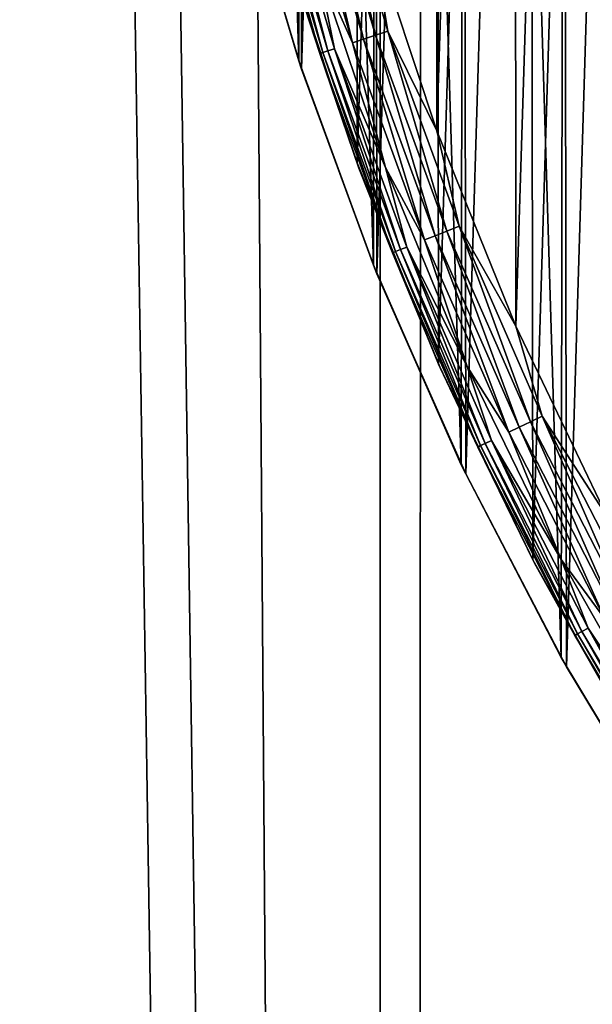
# Model space of a CAD drawing. Header units: millimetres. Extents: x -400 to 400, y -400 to 400.
# Tile 11 of 95: x -82 to -68, y -47 to -24. Entities that reach past the tile are written whole.
import ezdxf

# ---------------------------------------------------------------- set-up
doc = ezdxf.new("R2010")
doc.units = ezdxf.units.MM
doc.header["$LTSCALE"] = 52.148148
for name, color, linetype in [('1', 7, 'CONTINUOUS'), ('17', 7, 'CONTINUOUS'), ('2', 7, 'CONTINUOUS'), ('21', 7, 'CONTINUOUS'), ('22', 7, 'CONTINUOUS'), ('38', 7, 'CONTINUOUS'), ('39', 7, 'CONTINUOUS'), ('40', 7, 'CONTINUOUS'), ('43', 7, 'CONTINUOUS'), ('45', 7, 'CONTINUOUS')]:
    doc.layers.add(name, color=color, linetype=linetype)

msp = doc.modelspace()

# ---------------------------------------------------------------- linework, layer by layer
at = {"layer": '1', "color": 7, "linetype": 'CONTINUOUS'}
for points in [[(-73.072, 393.269, -2.674), (-61.08, -395.309, -1.866), (-67.019, 394.347, -2.249), (-73.072, 393.269, -2.674)], [(-79.119, 392.095, -3.136), (-73.182, -393.248, -2.68), (-73.072, 393.269, -2.674), (-79.119, 392.095, -3.136)], [(-73.182, -393.248, -2.68), (-61.08, -395.309, -1.866), (-73.072, 393.269, -2.674), (-73.182, -393.248, -2.68)], [(-85.157, 390.827, -3.634), (-73.182, -393.248, -2.68), (-79.119, 392.095, -3.136), (-85.157, 390.827, -3.634)], [(-85.235, -390.813, -3.638), (-73.182, -393.248, -2.68), (-85.157, 390.827, -3.634), (-85.235, -390.813, -3.638)]]:
    msp.add_3dface(points, dxfattribs=at)
at = {"layer": '17', "color": 7, "linetype": 'CONTINUOUS'}
for points in [[(-75.026, -24.739, 472.043), (-76.448, -19.91, 472.043), (-76.4, -20.094, 470.543), (-75.026, -24.739, 472.043)], [(-74.962, -24.933, 470.543), (-75.026, -24.739, 472.043), (-76.4, -20.094, 470.543), (-74.962, -24.933, 470.543)], [(-73.289, -29.483, 472.043), (-75.026, -24.739, 472.043), (-74.962, -24.933, 470.543), (-73.289, -29.483, 472.043)], [(-73.205, -29.689, 470.543), (-73.289, -29.483, 472.043), (-74.962, -24.933, 470.543), (-73.205, -29.689, 470.543)], [(-71.247, -34.125, 472.043), (-73.289, -29.483, 472.043), (-73.205, -29.689, 470.543), (-71.247, -34.125, 472.043)], [(-71.142, -34.341, 470.543), (-71.247, -34.125, 472.043), (-73.205, -29.689, 470.543), (-71.142, -34.341, 470.543)], [(-68.924, -38.606, 472.043), (-71.247, -34.125, 472.043), (-71.142, -34.341, 470.543), (-68.924, -38.606, 472.043)], [(-68.799, -38.828, 470.543), (-68.924, -38.606, 472.043), (-71.142, -34.341, 470.543), (-68.799, -38.828, 470.543)], [(-66.314, -42.929, 472.043), (-68.924, -38.606, 472.043), (-68.799, -38.828, 470.543), (-66.314, -42.929, 472.043)], [(-66.169, -43.152, 470.543), (-66.314, -42.929, 472.043), (-68.799, -38.828, 470.543), (-66.169, -43.152, 470.543)]]:
    msp.add_3dface(points, dxfattribs=at)
at = {"layer": '2', "color": 7, "linetype": 'CONTINUOUS'}
for points in [[(-72.084, 393.428, -4.106), (-60.18, 395.429, -3.316), (-60.373, -395.406, -3.326), (-72.084, 393.428, -4.106)], [(-83.909, 391.079, -5.033), (-72.084, 393.428, -4.106), (-72.296, -393.393, -4.12), (-83.909, 391.079, -5.033)], [(-72.296, -393.393, -4.12), (-72.084, 393.428, -4.106), (-60.373, -395.406, -3.326), (-72.296, -393.393, -4.12)], [(-84.167, -391.021, -5.053), (-83.909, 391.079, -5.033), (-72.296, -393.393, -4.12), (-84.167, -391.021, -5.053)]]:
    msp.add_3dface(points, dxfattribs=at)
at = {"layer": '21', "color": 7, "linetype": 'CONTINUOUS'}
for points in [[(-66.169, 43.152, 472.043), (-68.799, 38.828, 472.043), (-66.314, -42.929, 472.043), (-66.169, 43.152, 472.043)], [(-68.799, 38.828, 472.043), (-71.142, 34.341, 472.043), (-68.924, -38.606, 472.043), (-68.799, 38.828, 472.043)], [(-68.799, 38.828, 472.043), (-68.924, -38.606, 472.043), (-66.314, -42.929, 472.043), (-68.799, 38.828, 472.043)], [(-71.142, 34.341, 472.043), (-73.205, 29.689, 472.043), (-71.247, -34.125, 472.043), (-71.142, 34.341, 472.043)], [(-71.142, 34.341, 472.043), (-71.247, -34.125, 472.043), (-68.924, -38.606, 472.043), (-71.142, 34.341, 472.043)], [(-73.205, 29.689, 472.043), (-74.962, 24.933, 472.043), (-73.289, -29.483, 472.043), (-73.205, 29.689, 472.043)], [(-73.205, 29.689, 472.043), (-73.289, -29.483, 472.043), (-71.247, -34.125, 472.043), (-73.205, 29.689, 472.043)], [(-74.962, 24.933, 472.043), (-76.4, 20.094, 472.043), (-75.026, -24.739, 472.043), (-74.962, 24.933, 472.043)], [(-74.962, 24.933, 472.043), (-75.026, -24.739, 472.043), (-73.289, -29.483, 472.043), (-74.962, 24.933, 472.043)], [(-76.4, 20.094, 472.043), (-76.448, -19.91, 472.043), (-75.026, -24.739, 472.043), (-76.4, 20.094, 472.043)]]:
    msp.add_3dface(points, dxfattribs=at)
at = {"layer": '22', "color": 7, "linetype": 'CONTINUOUS'}
for points in [[(-68.799, -38.828, 470.543), (-68.924, 38.606, 470.543), (-66.314, 42.929, 470.543), (-68.799, -38.828, 470.543)], [(-66.169, -43.152, 470.543), (-68.799, -38.828, 470.543), (-66.314, 42.929, 470.543), (-66.169, -43.152, 470.543)], [(-71.142, -34.341, 470.543), (-71.247, 34.125, 470.543), (-68.924, 38.606, 470.543), (-71.142, -34.341, 470.543)], [(-68.799, -38.828, 470.543), (-71.142, -34.341, 470.543), (-68.924, 38.606, 470.543), (-68.799, -38.828, 470.543)], [(-73.205, -29.689, 470.543), (-73.289, 29.483, 470.543), (-71.247, 34.125, 470.543), (-73.205, -29.689, 470.543)], [(-71.142, -34.341, 470.543), (-73.205, -29.689, 470.543), (-71.247, 34.125, 470.543), (-71.142, -34.341, 470.543)], [(-74.962, -24.933, 470.543), (-75.026, 24.739, 470.543), (-73.289, 29.483, 470.543), (-74.962, -24.933, 470.543)], [(-73.205, -29.689, 470.543), (-74.962, -24.933, 470.543), (-73.289, 29.483, 470.543), (-73.205, -29.689, 470.543)], [(-74.962, -24.933, 470.543), (-76.4, -20.094, 470.543), (-75.026, 24.739, 470.543), (-74.962, -24.933, 470.543)]]:
    msp.add_3dface(points, dxfattribs=at)
at = {"layer": '38', "linetype": 'CONTINUOUS'}
for points in [[(-70.019, 30.804, 496.043), (-69.976, -30.904, 496.043), (-67.898, 35.239, 496.043), (-70.019, 30.804, 496.043)], [(-69.976, -30.904, 496.043), (-67.857, -35.319, 496.043), (-67.898, 35.239, 496.043), (-69.976, -30.904, 496.043)], [(-71.855, 26.246, 496.043), (-71.811, -26.366, 496.043), (-70.019, 30.804, 496.043), (-71.855, 26.246, 496.043)], [(-71.811, -26.366, 496.043), (-69.976, -30.904, 496.043), (-70.019, 30.804, 496.043), (-71.811, -26.366, 496.043)], [(-73.342, -21.752, 496.043), (-71.811, -26.366, 496.043), (-71.855, 26.246, 496.043), (-73.342, -21.752, 496.043)]]:
    msp.add_3dface(points, dxfattribs=at)
at = {"layer": '39', "linetype": 'CONTINUOUS'}
for points in [[(-75.927, -19.838, 494.356), (-74.531, -24.566, 494.356), (-75.856, -19.82, 494.661), (-75.927, -19.838, 494.356)], [(-74.531, -24.566, 494.356), (-75.927, -19.838, 494.356), (-75.217, -22.466, 494.043), (-74.531, -24.566, 494.356)], [(-75.856, -19.82, 494.661), (-74.461, -24.543, 494.661), (-75.739, -19.789, 494.951), (-75.856, -19.82, 494.661)], [(-75.856, -19.82, 494.661), (-74.531, -24.566, 494.356), (-74.461, -24.543, 494.661), (-75.856, -19.82, 494.661)], [(-75.739, -19.789, 494.951), (-74.347, -24.506, 494.951), (-75.58, -19.748, 495.219), (-75.739, -19.789, 494.951)], [(-75.739, -19.789, 494.951), (-74.461, -24.543, 494.661), (-74.347, -24.506, 494.951), (-75.739, -19.789, 494.951)], [(-75.58, -19.748, 495.219), (-74.347, -24.506, 494.951), (-74.191, -24.454, 495.219), (-75.58, -19.748, 495.219)], [(-75.58, -19.748, 495.219), (-74.191, -24.454, 495.219), (-74.599, -22.485, 495.457), (-75.58, -19.748, 495.219)], [(-73.625, -27.232, 494.043), (-74.531, -24.566, 494.356), (-75.217, -22.466, 494.043), (-73.625, -27.232, 494.043)], [(-74.599, -22.485, 495.457), (-74.191, -24.454, 495.219), (-73.005, -27.219, 495.457), (-74.599, -22.485, 495.457)], [(-74.347, -24.506, 494.951), (-72.662, -29.126, 494.951), (-74.191, -24.454, 495.219), (-74.347, -24.506, 494.951)], [(-74.191, -24.454, 495.219), (-72.662, -29.126, 494.951), (-72.509, -29.065, 495.219), (-74.191, -24.454, 495.219)], [(-74.191, -24.454, 495.219), (-72.509, -29.065, 495.219), (-73.005, -27.219, 495.457), (-74.191, -24.454, 495.219)], [(-74.531, -24.566, 494.356), (-72.841, -29.198, 494.356), (-74.461, -24.543, 494.661), (-74.531, -24.566, 494.356)], [(-72.841, -29.198, 494.356), (-74.531, -24.566, 494.356), (-73.625, -27.232, 494.043), (-72.841, -29.198, 494.356)], [(-74.461, -24.543, 494.661), (-72.773, -29.17, 494.661), (-74.347, -24.506, 494.951), (-74.461, -24.543, 494.661)], [(-74.461, -24.543, 494.661), (-72.841, -29.198, 494.356), (-72.773, -29.17, 494.661), (-74.461, -24.543, 494.661)], [(-74.347, -24.506, 494.951), (-72.773, -29.17, 494.661), (-72.662, -29.126, 494.951), (-74.347, -24.506, 494.951)], [(-71.732, -31.887, 494.043), (-72.841, -29.198, 494.356), (-73.625, -27.232, 494.043), (-71.732, -31.887, 494.043)], [(-73.005, -27.219, 495.457), (-72.509, -29.065, 495.219), (-71.111, -31.84, 495.457), (-73.005, -27.219, 495.457)], [(-72.662, -29.126, 494.951), (-70.689, -33.631, 494.951), (-72.509, -29.065, 495.219), (-72.662, -29.126, 494.951)], [(-72.509, -29.065, 495.219), (-70.689, -33.631, 494.951), (-70.541, -33.56, 495.219), (-72.509, -29.065, 495.219)], [(-72.509, -29.065, 495.219), (-70.541, -33.56, 495.219), (-71.111, -31.84, 495.457), (-72.509, -29.065, 495.219)], [(-72.841, -29.198, 494.356), (-70.864, -33.714, 494.356), (-72.773, -29.17, 494.661), (-72.841, -29.198, 494.356)], [(-70.864, -33.714, 494.356), (-72.841, -29.198, 494.356), (-71.732, -31.887, 494.043), (-70.864, -33.714, 494.356)], [(-72.773, -29.17, 494.661), (-70.798, -33.682, 494.661), (-72.662, -29.126, 494.951), (-72.773, -29.17, 494.661)], [(-72.773, -29.17, 494.661), (-70.864, -33.714, 494.356), (-70.798, -33.682, 494.661), (-72.773, -29.17, 494.661)], [(-72.662, -29.126, 494.951), (-70.798, -33.682, 494.661), (-70.689, -33.631, 494.951), (-72.662, -29.126, 494.951)], [(-69.545, -36.412, 494.043), (-70.864, -33.714, 494.356), (-71.732, -31.887, 494.043), (-69.545, -36.412, 494.043)], [(-71.111, -31.84, 495.457), (-70.541, -33.56, 495.219), (-68.925, -36.331, 495.457), (-71.111, -31.84, 495.457)], [(-70.798, -33.682, 494.661), (-68.543, -38.061, 494.661), (-70.689, -33.631, 494.951), (-70.798, -33.682, 494.661)], [(-70.689, -33.631, 494.951), (-68.438, -38.003, 494.951), (-70.541, -33.56, 495.219), (-70.689, -33.631, 494.951)], [(-70.689, -33.631, 494.951), (-68.543, -38.061, 494.661), (-68.438, -38.003, 494.951), (-70.689, -33.631, 494.951)], [(-70.541, -33.56, 495.219), (-68.438, -38.003, 494.951), (-68.295, -37.923, 495.219), (-70.541, -33.56, 495.219)], [(-70.541, -33.56, 495.219), (-68.295, -37.923, 495.219), (-68.925, -36.331, 495.457), (-70.541, -33.56, 495.219)], [(-70.864, -33.714, 494.356), (-68.608, -38.097, 494.356), (-70.798, -33.682, 494.661), (-70.864, -33.714, 494.356)], [(-68.608, -38.097, 494.356), (-70.864, -33.714, 494.356), (-69.545, -36.412, 494.043), (-68.608, -38.097, 494.356)], [(-70.798, -33.682, 494.661), (-68.608, -38.097, 494.356), (-68.543, -38.061, 494.661), (-70.798, -33.682, 494.661)], [(-68.925, -36.331, 495.457), (-68.295, -37.923, 495.219), (-66.456, -40.672, 495.457), (-68.925, -36.331, 495.457)], [(-67.072, -40.787, 494.043), (-68.608, -38.097, 494.356), (-69.545, -36.412, 494.043), (-67.072, -40.787, 494.043)], [(-68.438, -38.003, 494.951), (-65.917, -42.225, 494.951), (-68.295, -37.923, 495.219), (-68.438, -38.003, 494.951)], [(-68.295, -37.923, 495.219), (-65.917, -42.225, 494.951), (-65.779, -42.137, 495.219), (-68.295, -37.923, 495.219)], [(-68.295, -37.923, 495.219), (-65.779, -42.137, 495.219), (-66.456, -40.672, 495.457), (-68.295, -37.923, 495.219)], [(-68.608, -38.097, 494.356), (-66.08, -42.33, 494.356), (-68.543, -38.061, 494.661), (-68.608, -38.097, 494.356)], [(-66.08, -42.33, 494.356), (-68.608, -38.097, 494.356), (-67.072, -40.787, 494.043), (-66.08, -42.33, 494.356)], [(-68.543, -38.061, 494.661), (-66.018, -42.29, 494.661), (-68.438, -38.003, 494.951), (-68.543, -38.061, 494.661)], [(-68.543, -38.061, 494.661), (-66.08, -42.33, 494.356), (-66.018, -42.29, 494.661), (-68.543, -38.061, 494.661)], [(-68.438, -38.003, 494.951), (-66.018, -42.29, 494.661), (-65.917, -42.225, 494.951), (-68.438, -38.003, 494.951)]]:
    msp.add_3dface(points, dxfattribs=at)
at = {"layer": '40', "linetype": 'CONTINUOUS'}
for points in [[(-74.317, -19.418, 496.018), (-74.613, -19.495, 495.945), (-73.241, -24.141, 495.945), (-74.317, -19.418, 496.018)], [(-72.951, -24.046, 496.018), (-73.342, -21.752, 496.043), (-74.317, -19.418, 496.018), (-72.951, -24.046, 496.018)], [(-72.951, -24.046, 496.018), (-74.317, -19.418, 496.018), (-73.241, -24.141, 495.945), (-72.951, -24.046, 496.018)], [(-75.153, -19.636, 495.661), (-73.771, -24.316, 495.661), (-74.894, -19.568, 495.825), (-75.153, -19.636, 495.661)], [(-75.153, -19.636, 495.661), (-74.599, -22.485, 495.457), (-73.771, -24.316, 495.661), (-75.153, -19.636, 495.661)], [(-74.894, -19.568, 495.825), (-73.517, -24.232, 495.825), (-74.613, -19.495, 495.945), (-74.894, -19.568, 495.825)], [(-74.894, -19.568, 495.825), (-73.771, -24.316, 495.661), (-73.517, -24.232, 495.825), (-74.894, -19.568, 495.825)], [(-74.613, -19.495, 495.945), (-73.517, -24.232, 495.825), (-73.241, -24.141, 495.945), (-74.613, -19.495, 495.945)], [(-71.811, -26.366, 496.043), (-73.342, -21.752, 496.043), (-72.951, -24.046, 496.018), (-71.811, -26.366, 496.043)], [(-74.599, -22.485, 495.457), (-73.005, -27.219, 495.457), (-73.771, -24.316, 495.661), (-74.599, -22.485, 495.457)], [(-73.771, -24.316, 495.661), (-72.099, -28.9, 495.661), (-73.517, -24.232, 495.825), (-73.771, -24.316, 495.661)], [(-73.517, -24.232, 495.825), (-71.85, -28.801, 495.825), (-73.241, -24.141, 495.945), (-73.517, -24.232, 495.825)], [(-73.517, -24.232, 495.825), (-72.099, -28.9, 495.661), (-71.85, -28.801, 495.825), (-73.517, -24.232, 495.825)], [(-72.951, -24.046, 496.018), (-73.241, -24.141, 495.945), (-71.581, -28.693, 495.945), (-72.951, -24.046, 496.018)], [(-73.241, -24.141, 495.945), (-71.85, -28.801, 495.825), (-71.581, -28.693, 495.945), (-73.241, -24.141, 495.945)], [(-71.297, -28.579, 496.018), (-71.811, -26.366, 496.043), (-72.951, -24.046, 496.018), (-71.297, -28.579, 496.018)], [(-71.297, -28.579, 496.018), (-72.951, -24.046, 496.018), (-71.581, -28.693, 495.945), (-71.297, -28.579, 496.018)], [(-73.771, -24.316, 495.661), (-73.005, -27.219, 495.457), (-72.099, -28.9, 495.661), (-73.771, -24.316, 495.661)], [(-69.976, -30.904, 496.043), (-71.811, -26.366, 496.043), (-71.297, -28.579, 496.018), (-69.976, -30.904, 496.043)], [(-73.005, -27.219, 495.457), (-71.111, -31.84, 495.457), (-72.099, -28.9, 495.661), (-73.005, -27.219, 495.457)], [(-71.297, -28.579, 496.018), (-71.581, -28.693, 495.945), (-69.638, -33.131, 495.945), (-71.297, -28.579, 496.018)], [(-69.362, -32.999, 496.018), (-69.976, -30.904, 496.043), (-71.297, -28.579, 496.018), (-69.362, -32.999, 496.018)], [(-69.362, -32.999, 496.018), (-71.297, -28.579, 496.018), (-69.638, -33.131, 495.945), (-69.362, -32.999, 496.018)], [(-72.099, -28.9, 495.661), (-70.142, -33.37, 495.661), (-71.85, -28.801, 495.825), (-72.099, -28.9, 495.661)], [(-71.85, -28.801, 495.825), (-69.9, -33.255, 495.825), (-71.581, -28.693, 495.945), (-71.85, -28.801, 495.825)], [(-71.85, -28.801, 495.825), (-70.142, -33.37, 495.661), (-69.9, -33.255, 495.825), (-71.85, -28.801, 495.825)], [(-71.581, -28.693, 495.945), (-69.9, -33.255, 495.825), (-69.638, -33.131, 495.945), (-71.581, -28.693, 495.945)], [(-72.099, -28.9, 495.661), (-71.111, -31.84, 495.457), (-70.142, -33.37, 495.661), (-72.099, -28.9, 495.661)], [(-67.857, -35.319, 496.043), (-69.976, -30.904, 496.043), (-69.362, -32.999, 496.018), (-67.857, -35.319, 496.043)], [(-71.111, -31.84, 495.457), (-68.925, -36.331, 495.457), (-70.142, -33.37, 495.661), (-71.111, -31.84, 495.457)], [(-69.9, -33.255, 495.825), (-67.674, -37.579, 495.825), (-69.638, -33.131, 495.945), (-69.9, -33.255, 495.825)], [(-69.362, -32.999, 496.018), (-69.638, -33.131, 495.945), (-67.42, -37.438, 495.945), (-69.362, -32.999, 496.018)], [(-69.638, -33.131, 495.945), (-67.674, -37.579, 495.825), (-67.42, -37.438, 495.945), (-69.638, -33.131, 495.945)], [(-67.153, -37.289, 496.018), (-67.857, -35.319, 496.043), (-69.362, -32.999, 496.018), (-67.153, -37.289, 496.018)], [(-67.153, -37.289, 496.018), (-69.362, -32.999, 496.018), (-67.42, -37.438, 495.945), (-67.153, -37.289, 496.018)], [(-70.142, -33.37, 495.661), (-67.908, -37.709, 495.661), (-69.9, -33.255, 495.825), (-70.142, -33.37, 495.661)], [(-70.142, -33.37, 495.661), (-68.925, -36.331, 495.457), (-67.908, -37.709, 495.661), (-70.142, -33.37, 495.661)], [(-69.9, -33.255, 495.825), (-67.908, -37.709, 495.661), (-67.674, -37.579, 495.825), (-69.9, -33.255, 495.825)], [(-68.925, -36.331, 495.457), (-66.456, -40.672, 495.457), (-67.908, -37.709, 495.661), (-68.925, -36.331, 495.457)]]:
    msp.add_3dface(points, dxfattribs=at)
at = {"layer": '43', "linetype": 'CONTINUOUS'}
for points in [[(-73.669, -27.107, 472.043), (-75.217, -22.466, 494.043), (-75.25, -22.353, 472.043), (-73.669, -27.107, 472.043)], [(-73.625, -27.232, 494.043), (-75.217, -22.466, 494.043), (-73.669, -27.107, 472.043), (-73.625, -27.232, 494.043)], [(-71.772, -31.785, 472.043), (-73.625, -27.232, 494.043), (-73.669, -27.107, 472.043), (-71.772, -31.785, 472.043)], [(-71.732, -31.887, 494.043), (-73.625, -27.232, 494.043), (-71.772, -31.785, 472.043), (-71.732, -31.887, 494.043)], [(-69.582, -36.337, 472.043), (-71.732, -31.887, 494.043), (-71.772, -31.785, 472.043), (-69.582, -36.337, 472.043)], [(-69.545, -36.412, 494.043), (-71.732, -31.887, 494.043), (-69.582, -36.337, 472.043), (-69.545, -36.412, 494.043)], [(-67.118, -40.709, 472.043), (-69.545, -36.412, 494.043), (-69.582, -36.337, 472.043), (-67.118, -40.709, 472.043)], [(-67.072, -40.787, 494.043), (-69.545, -36.412, 494.043), (-67.118, -40.709, 472.043), (-67.072, -40.787, 494.043)]]:
    msp.add_3dface(points, dxfattribs=at)
at = {"layer": '45', "linetype": 'CONTINUOUS'}
for points in [[(-69.582, -36.337, 472.043), (-69.685, 36.14, 472.043), (-67.241, 40.506, 472.043), (-69.582, -36.337, 472.043)], [(-67.118, -40.709, 472.043), (-69.582, -36.337, 472.043), (-67.241, 40.506, 472.043), (-67.118, -40.709, 472.043)], [(-71.772, -31.785, 472.043), (-71.855, 31.601, 472.043), (-69.685, 36.14, 472.043), (-71.772, -31.785, 472.043)], [(-69.582, -36.337, 472.043), (-71.772, -31.785, 472.043), (-69.685, 36.14, 472.043), (-69.582, -36.337, 472.043)], [(-73.669, -27.107, 472.043), (-73.732, 26.937, 472.043), (-71.855, 31.601, 472.043), (-73.669, -27.107, 472.043)], [(-71.772, -31.785, 472.043), (-73.669, -27.107, 472.043), (-71.855, 31.601, 472.043), (-71.772, -31.785, 472.043)], [(-73.669, -27.107, 472.043), (-75.25, -22.353, 472.043), (-73.732, 26.937, 472.043), (-73.669, -27.107, 472.043)]]:
    msp.add_3dface(points, dxfattribs=at)

doc.saveas('drawing.dxf')
